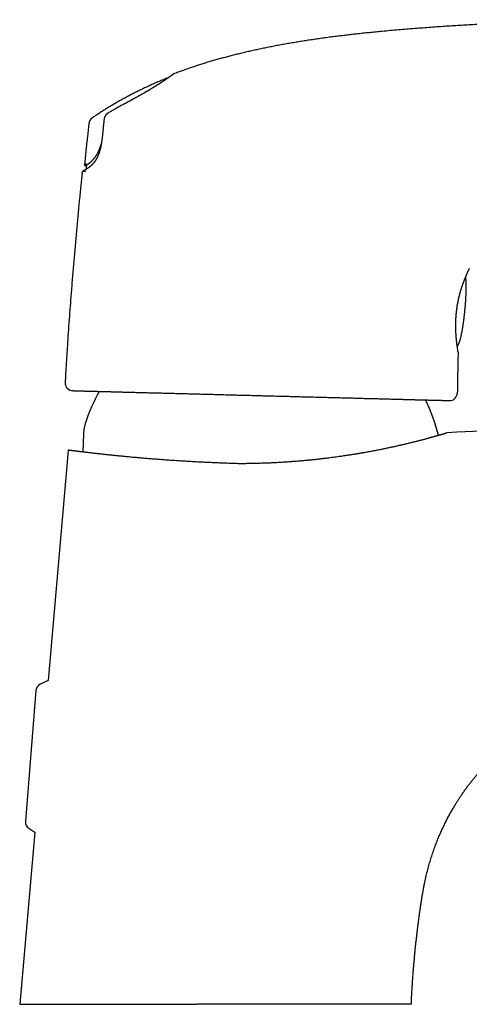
# Model space of a CAD drawing. Header units: millimetres. Extents: x 8 to 551, y 12 to 391.
# Tile 18 of 19: x 406 to 465, y 262 to 391. Entities that reach past the tile are written whole.
import ezdxf

# ---------------------------------------------------------------- set-up
doc = ezdxf.new("R2010")
doc.units = ezdxf.units.MM

msp = doc.modelspace()

# ---------------------------------------------------------------- linework, layer by layer
at = {"color": 7, "linetype": 'Continuous', "lineweight": 30}
for p, q in [((425.5, 382.87), (425.5, 382.87)), ((419.75, 379.41), (419.75, 379.41)), ((415.75, 377.69), (415.75, 377.69)), ((463.51, 347.12), (463.51, 347.12)), ((413.36, 342.11), (413.38, 342.11)), ((463.4, 341.81), (463.4, 341.81)), ((414.63, 336.5), (414.55, 334.15)), ((414.64, 336.5), (414.64, 336.5)), ((412.62, 334.32), (410, 304.29)), ((412.63, 334.39), (412.63, 334.39)), ((410, 304.29), (408.99, 303.81)), ((408.42, 302.99), (407.07, 285.93)), ((408.26, 284.5), (406.3, 262.06)), ((407.5, 285.03), (408.26, 284.5)), ((406.3, 262.06), (429.41, 262.06)), ((457.4, 262.06), (440.1, 262.06))]:
    msp.add_line(p, q, dxfattribs=at)
at = {"color": 7, "linetype": 'Continuous', "lineweight": 30, "flags": 128}
for points in [[(414.77, 370.88), (414.78, 370.89), (414.78, 370.89)], [(464.97, 358.04), (464.96, 358.03), (464.96, 358.02)], [(548.89, 340.93), (540.32, 340.5), (531.1, 340.05), (521.88, 339.59), (512.65, 339.13), (503.43, 338.68), (494.19, 338.22), (486.06, 337.82), (477.93, 337.41), (469.8, 337.01), (467.65, 336.9), (465.51, 336.8), (463.36, 336.69), (462.04, 336.63)]]:
    msp.add_lwpolyline(points, dxfattribs=at)
at = {"color": 7, "linetype": 'Continuous', "lineweight": 30}
for centre, radius, start, end in [((425.61, 382.59), 0.3, 87.2831, 112.0105), ((426.53, 383.17), 0.3, 110.9198, 126.7613), ((416.31, 376.86), 1, 124.4954, 173.7561), ((415.06, 371.65), 0.3, 174.1167, 222.528), ((413.24, 343.11), 1, 177.1404, 268.5), ((437.68, 330.35), 24.02, 150.922, 161.684), ((462.4, 341.83), 1, 268.5, 358.9322), ((437.68, 330.35), 24.02, 14.3461, 26.0776), ((414.62, 334.15), 2, 172.9688, 175), ((409.42, 302.91), 1, 115.4646, 175.494), ((408.06, 285.85), 1, 175.419, 235.4496)]:
    msp.add_arc(centre, radius, start, end, dxfattribs=at)
for points, knots in [([(523.22, 386.54), (523.1, 386.58), (522.82, 386.67), (522.38, 386.81), (521.89, 386.95), (521.41, 387.09), (520.9, 387.23), (520.36, 387.38), (519.79, 387.52), (519.23, 387.66), (518.66, 387.8), (518.09, 387.93), (517.52, 388.05), (516.95, 388.17), (516.38, 388.28), (515.82, 388.39), (515.26, 388.49), (514.67, 388.6), (514.05, 388.7), (513.4, 388.81), (512.76, 388.91), (512.12, 389.01), (511.48, 389.1), (510.86, 389.18), (510.26, 389.26), (509.67, 389.33), (509.08, 389.4), (508.5, 389.47), (507.87, 389.54), (507.19, 389.61), (506.47, 389.69), (505.75, 389.75), (505.03, 389.82), (504.33, 389.88), (503.63, 389.93), (502.95, 389.98), (502.27, 390.03), (501.6, 390.08), (500.92, 390.12), (500.25, 390.16), (499.58, 390.2), (498.91, 390.23), (498.26, 390.27), (497.61, 390.3), (496.97, 390.32), (496.33, 390.35), (495.7, 390.37), (495.07, 390.39), (494.46, 390.41), (493.85, 390.43), (493.25, 390.44), (492.66, 390.46), (492.08, 390.47), (491.5, 390.48), (490.92, 390.49), (490.34, 390.5), (489.77, 390.5), (489.21, 390.51), (488.65, 390.51), (488.1, 390.51), (487.55, 390.51), (487.01, 390.51), (486.48, 390.51), (485.95, 390.51), (485.43, 390.51), (484.92, 390.51), (484.41, 390.5), (483.89, 390.5), (483.36, 390.49), (482.82, 390.48), (482.29, 390.48), (481.77, 390.47), (481.27, 390.46), (480.8, 390.45), (480.34, 390.44), (479.89, 390.43), (479.45, 390.42), (479.02, 390.41), (478.59, 390.4), (478.18, 390.39), (477.77, 390.38), (477.36, 390.37), (476.96, 390.35), (476.56, 390.34), (476.16, 390.33), (475.78, 390.32), (475.39, 390.3), (475.02, 390.29), (474.45, 390.27), (473.69, 390.24), (472.73, 390.2), (471.77, 390.16), (470.81, 390.12), (469.84, 390.08), (468.87, 390.03), (467.89, 389.98), (466.91, 389.93), (465.93, 389.88), (464.94, 389.83), (463.96, 389.77), (462.98, 389.71), (461.99, 389.65), (460.98, 389.58), (459.95, 389.51), (458.9, 389.43), (457.84, 389.35), (456.78, 389.27), (455.72, 389.18), (454.65, 389.09), (453.65, 388.99), (452.74, 388.91), (451.91, 388.82), (451.07, 388.74), (450.29, 388.65), (449.57, 388.57), (448.91, 388.49), (448.25, 388.41), (447.56, 388.33), (446.86, 388.24), (446.12, 388.14), (445.39, 388.04), (444.67, 387.93), (443.96, 387.83), (443.25, 387.72), (442.54, 387.6), (441.83, 387.48), (441.12, 387.36), (440.4, 387.23), (439.69, 387.1), (438.98, 386.96), (438.29, 386.82), (437.6, 386.68), (436.93, 386.53), (436.27, 386.39), (435.62, 386.23), (434.97, 386.08), (434.34, 385.92), (433.71, 385.76), (433.1, 385.6), (432.49, 385.44), (431.88, 385.27), (431.28, 385.09), (430.67, 384.91), (430.06, 384.72), (429.46, 384.53), (428.85, 384.32), (428.25, 384.12), (427.66, 383.91), (427.1, 383.71), (426.7, 383.56), (426.47, 383.47), (426.43, 383.45)], [0, 0, 0, 0, 0.003847, 0.009037, 0.014205, 0.01935, 0.024474, 0.030483, 0.036461, 0.042408, 0.048323, 0.054327, 0.060299, 0.066239, 0.072148, 0.078024, 0.083868, 0.08968, 0.096421, 0.103118, 0.109771, 0.116379, 0.122944, 0.129464, 0.135571, 0.141639, 0.147668, 0.153658, 0.159609, 0.167126, 0.174581, 0.181972, 0.1893, 0.196564, 0.203637, 0.21065, 0.217601, 0.224491, 0.231459, 0.238364, 0.245205, 0.251982, 0.258696, 0.265347, 0.271934, 0.278443, 0.284889, 0.291271, 0.297591, 0.303847, 0.30993, 0.315952, 0.321913, 0.327813, 0.33377, 0.339665, 0.345495, 0.351263, 0.356966, 0.362607, 0.368183, 0.373697, 0.379147, 0.384533, 0.389856, 0.395115, 0.400311, 0.405443, 0.411015, 0.416511, 0.421929, 0.42727, 0.432535, 0.437244, 0.441889, 0.446472, 0.450991, 0.455447, 0.459762, 0.464016, 0.468209, 0.472341, 0.476494, 0.480584, 0.48461, 0.488573, 0.492472, 0.496335, 0.500205, 0.509914, 0.519672, 0.529478, 0.539332, 0.549234, 0.559185, 0.569184, 0.579232, 0.589328, 0.599472, 0.609481, 0.619538, 0.629641, 0.63979, 0.650516, 0.661293, 0.672122, 0.683003, 0.693936, 0.704921, 0.715959, 0.724493, 0.733058, 0.741654, 0.750281, 0.75708, 0.763898, 0.770694, 0.777448, 0.785071, 0.792638, 0.800149, 0.807605, 0.815006, 0.822351, 0.82964, 0.836875, 0.844395, 0.851854, 0.859253, 0.866592, 0.873871, 0.88109, 0.888049, 0.89495, 0.901794, 0.908581, 0.915311, 0.921865, 0.928364, 0.934808, 0.941197, 0.947666, 0.95414, 0.96063, 0.967137, 0.973659, 0.980199, 0.986754, 0.992608, 0.998475, 1, 1, 1, 1]), ([(425.5, 382.87), (425.34, 382.81), (425, 382.67), (424.48, 382.45), (423.94, 382.22), (423.41, 381.98), (422.87, 381.73), (422.35, 381.49), (421.85, 381.24), (421.35, 381), (420.86, 380.74), (420.37, 380.49), (419.89, 380.23), (419.4, 379.96), (418.92, 379.69), (418.45, 379.41), (417.97, 379.13), (417.51, 378.84), (417.05, 378.55), (416.59, 378.25), (416.16, 377.97), (415.88, 377.78), (415.75, 377.69)], [0, 0, 0, 0, 0.046944, 0.09989, 0.15283, 0.205763, 0.258688, 0.311605, 0.36149, 0.411367, 0.461237, 0.511099, 0.560955, 0.610805, 0.660649, 0.710491, 0.76033, 0.810169, 0.859119, 0.908072, 0.957031, 1, 1, 1, 1]), ([(426.35, 383.41), (426.35, 383.41), (426.35, 383.41), (426.35, 383.41), (426.35, 383.41), (426.35, 383.41), (426.34, 383.41), (426.34, 383.4), (426.33, 383.39), (426.32, 383.39), (426.31, 383.38), (426.3, 383.37), (426.28, 383.36), (426.27, 383.35), (426.25, 383.34), (426.23, 383.32), (426.21, 383.31), (426.19, 383.3), (426.17, 383.28), (426.15, 383.26), (426.12, 383.24), (426.1, 383.23), (426.07, 383.21), (426.04, 383.18), (426.01, 383.16), (425.98, 383.14), (425.94, 383.12), (425.91, 383.09), (425.88, 383.07), (425.84, 383.04), (425.8, 383.01), (425.76, 382.99), (425.72, 382.96), (425.68, 382.93), (425.64, 382.9), (425.59, 382.87), (425.55, 382.84), (425.5, 382.81), (425.46, 382.78), (425.41, 382.74), (425.36, 382.71), (425.31, 382.67), (425.26, 382.64), (425.21, 382.6), (425.15, 382.57), (425.1, 382.53), (425.04, 382.49), (424.99, 382.46), (424.93, 382.42), (424.87, 382.38), (424.81, 382.34), (424.75, 382.3), (424.69, 382.26), (424.63, 382.22), (424.57, 382.18), (424.5, 382.14), (424.44, 382.1), (424.37, 382.06), (424.31, 382.02), (424.24, 381.98), (424.17, 381.93), (424.11, 381.89), (424.04, 381.85), (423.97, 381.8), (423.9, 381.76), (423.83, 381.72), (423.76, 381.67), (423.69, 381.63), (423.61, 381.58), (423.54, 381.54), (423.46, 381.5), (423.39, 381.45), (423.31, 381.41), (423.24, 381.36), (423.16, 381.31), (423.09, 381.27), (423.01, 381.22), (422.93, 381.18), (422.85, 381.13), (422.77, 381.09), (422.69, 381.04), (422.61, 380.99), (422.53, 380.95), (422.45, 380.9), (422.37, 380.85), (422.29, 380.81), (422.2, 380.76), (422.12, 380.71), (422.04, 380.66), (421.95, 380.62), (421.87, 380.57), (421.78, 380.52), (421.69, 380.47), (421.61, 380.42), (421.52, 380.37), (421.43, 380.33), (421.34, 380.28), (421.25, 380.23), (421.16, 380.18), (421.07, 380.13), (420.98, 380.08), (420.89, 380.03), (420.8, 379.98), (420.71, 379.93), (420.62, 379.88), (420.52, 379.83), (420.43, 379.78), (420.33, 379.73), (420.24, 379.67), (420.14, 379.62), (420.04, 379.57), (419.95, 379.52), (419.85, 379.47), (419.78, 379.43), (419.75, 379.41), (419.75, 379.41)], [0, 0, 0, 0, 0.0059265, 0.015774, 0.0260869, 0.0371953, 0.0483358, 0.0594581, 0.0705583, 0.0816368, 0.0926953, 0.1037356, 0.1147598, 0.1257701, 0.1367686, 0.1477575, 0.158739, 0.1697154, 0.1806889, 0.1916616, 0.202638, 0.2135263, 0.2243842, 0.2352099, 0.2459941, 0.2567273, 0.2674002, 0.2780036, 0.2885287, 0.298973, 0.3094538, 0.3198738, 0.3302216, 0.3405014, 0.3507175, 0.360874, 0.3709746, 0.3810232, 0.3910233, 0.4009942, 0.4108953, 0.4207079, 0.4304383, 0.4400927, 0.4496768, 0.4591963, 0.4686565, 0.4780624, 0.4874157, 0.4966783, 0.5058519, 0.5149659, 0.5240177, 0.5330048, 0.5419249, 0.5507763, 0.5595571, 0.568266, 0.5769017, 0.5854663, 0.5940121, 0.602492, 0.610897, 0.6192328, 0.6275047, 0.6357179, 0.6438773, 0.651988, 0.6600548, 0.6680822, 0.6760748, 0.6840399, 0.6918851, 0.6997086, 0.707498, 0.7152413, 0.7229269, 0.73055, 0.7381566, 0.7457379, 0.753289, 0.760813, 0.7683133, 0.7757932, 0.7832525, 0.79069, 0.7981095, 0.8055145, 0.8129085, 0.8202948, 0.82768, 0.8350142, 0.8423694, 0.8497437, 0.8571203, 0.8644772, 0.871799, 0.8791068, 0.8864718, 0.8938464, 0.9012341, 0.9086381, 0.9160617, 0.9235084, 0.9309814, 0.9384841, 0.9460199, 0.9535921, 0.9612042, 0.9688596, 0.9765596, 0.9842979, 0.9920837, 0.9998421, 1, 1, 1, 1]), ([(419.75, 379.41), (419.68, 379.38), (419.53, 379.29), (419.29, 379.16), (419.03, 379.02), (418.78, 378.88), (418.53, 378.73), (418.27, 378.59), (418.04, 378.45), (417.9, 378.37), (417.83, 378.33)], [0, 0, 0, 0, 0.102778, 0.236734, 0.370033, 0.502579, 0.634632, 0.766517, 0.898238, 1, 1, 1, 1]), ([(417.83, 378.33), (417.82, 378.32), (417.8, 378.31), (417.77, 378.29), (417.73, 378.26), (417.7, 378.24), (417.66, 378.21), (417.63, 378.18), (417.6, 378.15), (417.57, 378.11), (417.54, 378.08), (417.52, 378.05), (417.49, 378.01), (417.47, 377.97), (417.45, 377.94), (417.43, 377.9), (417.41, 377.86), (417.39, 377.82), (417.37, 377.78), (417.36, 377.74), (417.35, 377.7), (417.34, 377.66), (417.33, 377.62), (417.33, 377.59), (417.32, 377.57), (417.32, 377.56)], [0, 0, 0, 0, 0.0306288, 0.0773832, 0.1239777, 0.170403, 0.2166532, 0.2627262, 0.3086231, 0.3543489, 0.3999122, 0.4454947, 0.4902893, 0.5348763, 0.5793704, 0.6237537, 0.66801, 0.7121257, 0.7560904, 0.7998964, 0.8435398, 0.8870202, 0.9303409, 0.9735088, 1, 1, 1, 1]), ([(415.32, 376.97), (415.26, 376.4), (415.13, 375.22), (414.94, 373.46), (414.82, 372.27), (414.76, 371.68)], [0, 0, 0, 0, 0.32538, 0.6657871, 1, 1, 1, 1]), ([(417.2, 376.43), (417.2, 376.42), (417.18, 376.2), (417.16, 375.98), (417.13, 375.76)], [0, 0, 0, 0, 0.040296, 1, 1, 1, 1]), ([(417.32, 377.56), (417.29, 377.27), (417.25, 376.89), (417.21, 376.52), (417.2, 376.43)], [0, 0, 0, 0, 0.76722, 1, 1, 1, 1]), ([(417.13, 375.76), (417.13, 375.76), (417.13, 375.69), (417.11, 375.56), (417.1, 375.39), (417.08, 375.25), (417.06, 375.12), (417.05, 375.01), (417.04, 374.9), (417.02, 374.79), (417.01, 374.69), (416.99, 374.58), (416.98, 374.48), (416.96, 374.39), (416.95, 374.3), (416.93, 374.21), (416.92, 374.13), (416.9, 374.05), (416.88, 373.97), (416.87, 373.89), (416.85, 373.82), (416.83, 373.74), (416.82, 373.67), (416.8, 373.6), (416.78, 373.54), (416.76, 373.47), (416.74, 373.41), (416.73, 373.34), (416.71, 373.28), (416.69, 373.22), (416.67, 373.16), (416.65, 373.1), (416.63, 373.05), (416.61, 372.99), (416.58, 372.94), (416.56, 372.88), (416.54, 372.82), (416.52, 372.77), (416.49, 372.72), (416.47, 372.67), (416.45, 372.61), (416.42, 372.56), (416.4, 372.52), (416.37, 372.47), (416.35, 372.42), (416.32, 372.38), (416.3, 372.33), (416.27, 372.29), (416.24, 372.24), (416.22, 372.2), (416.19, 372.15), (416.16, 372.11), (416.13, 372.07), (416.1, 372.03), (416.07, 371.99), (416.04, 371.94), (416.01, 371.9), (415.98, 371.86), (415.95, 371.82), (415.92, 371.79), (415.88, 371.75), (415.85, 371.71), (415.81, 371.67), (415.78, 371.63), (415.75, 371.6), (415.71, 371.56), (415.68, 371.53), (415.65, 371.5), (415.61, 371.47), (415.58, 371.44), (415.54, 371.41), (415.51, 371.38), (415.47, 371.35), (415.44, 371.32), (415.4, 371.29), (415.37, 371.26), (415.33, 371.23), (415.29, 371.21), (415.25, 371.18), (415.22, 371.15), (415.18, 371.13), (415.15, 371.11), (415.11, 371.08), (415.08, 371.06), (415.05, 371.04), (415.02, 371.02), (414.99, 371), (414.96, 370.99), (414.93, 370.97), (414.9, 370.95), (414.87, 370.94), (414.84, 370.92), (414.82, 370.91), (414.81, 370.9), (414.8, 370.9), (414.8, 370.9), (414.79, 370.89), (414.78, 370.89), (414.77, 370.88), (414.77, 370.88)], [0, 0, 0, 0, 0.001407, 0.020516, 0.037212, 0.050339, 0.062377, 0.073559, 0.08407, 0.09404, 0.104589, 0.114631, 0.124242, 0.133494, 0.142433, 0.151008, 0.159369, 0.167531, 0.17551, 0.18332, 0.190975, 0.198487, 0.20587, 0.213134, 0.220289, 0.227346, 0.234312, 0.24111, 0.247989, 0.25488, 0.261762, 0.268611, 0.275408, 0.282156, 0.289197, 0.296207, 0.303253, 0.310344, 0.317485, 0.324682, 0.33175, 0.339001, 0.34629, 0.353592, 0.360879, 0.36812, 0.37532, 0.383326, 0.391189, 0.399195, 0.407359, 0.415703, 0.424249, 0.432653, 0.441489, 0.450544, 0.459833, 0.469372, 0.479178, 0.489267, 0.499662, 0.510388, 0.521498, 0.532329, 0.543314, 0.554467, 0.565809, 0.577362, 0.589151, 0.601205, 0.613558, 0.626251, 0.639332, 0.65286, 0.666908, 0.681572, 0.696979, 0.713311, 0.72884, 0.744403, 0.760169, 0.776149, 0.792357, 0.808808, 0.825521, 0.842518, 0.859825, 0.877473, 0.895499, 0.912971, 0.931258, 0.949984, 0.969245, 0.979207, 0.981834, 0.984472, 0.987004, 0.999952, 1, 1, 1, 1]), ([(415, 371.54), (415.01, 371.55), (415.04, 371.57), (415.08, 371.59), (415.12, 371.62), (415.17, 371.65), (415.22, 371.68), (415.27, 371.72), (415.32, 371.75), (415.37, 371.79), (415.42, 371.84), (415.48, 371.88), (415.54, 371.93), (415.61, 371.99), (415.67, 372.04), (415.73, 372.1), (415.78, 372.16), (415.84, 372.22), (415.9, 372.29), (415.96, 372.36), (416.02, 372.43), (416.08, 372.5), (416.14, 372.58), (416.2, 372.66), (416.25, 372.74), (416.3, 372.81), (416.35, 372.9), (416.4, 372.98), (416.45, 373.07), (416.5, 373.15), (416.54, 373.24), (416.58, 373.32), (416.62, 373.41), (416.66, 373.51), (416.7, 373.61), (416.74, 373.71), (416.78, 373.81), (416.82, 373.92), (416.86, 374.03), (416.9, 374.14), (416.93, 374.23), (416.94, 374.29), (416.95, 374.31)], [0, 0, 0, 0, 0.038775, 0.077558, 0.116342, 0.155123, 0.193896, 0.226957, 0.260021, 0.293085, 0.326144, 0.359312, 0.392479, 0.425464, 0.458448, 0.485628, 0.512821, 0.540014, 0.5672, 0.594375, 0.618788, 0.643213, 0.667634, 0.692043, 0.711976, 0.731927, 0.751882, 0.771826, 0.791753, 0.808316, 0.824889, 0.841461, 0.858022, 0.874986, 0.891965, 0.908942, 0.925905, 0.942502, 0.959115, 0.975727, 0.992326, 1, 1, 1, 1]), ([(415, 371.55), (414.99, 371.54), (414.96, 371.52), (414.93, 371.5), (414.9, 371.48), (414.87, 371.47), (414.86, 371.46), (414.84, 371.45), (414.84, 371.45), (414.83, 371.45), (414.83, 371.45)], [0, 0, 0, 0, 0.1258009, 0.2516211, 0.3774429, 0.5032458, 0.6296351, 0.7560418, 0.8824489, 1, 1, 1, 1]), ([(415, 371.55), (414.99, 371.56), (414.96, 371.6), (414.93, 371.65), (414.92, 371.71), (414.92, 371.76), (414.92, 371.78)], [0, 0, 0, 0, 0.25, 0.5, 0.75, 1, 1, 1, 1]), ([(415.02, 371.54), (415.01, 371.5), (415, 371.42), (414.99, 371.31), (414.98, 371.2), (414.98, 371.11), (414.97, 371.04), (414.97, 371), (414.97, 370.99)], [0, 0, 0, 0, 0.238897, 0.437151, 0.624684, 0.801006, 0.965997, 1, 1, 1, 1]), ([(414.44, 370.51), (414.38, 369.97), (414.26, 368.78), (414.08, 366.94), (413.9, 365), (413.72, 363.05), (413.54, 361.1), (413.37, 359.16), (413.2, 357.21), (413.05, 355.34), (412.91, 353.55), (412.78, 351.83), (412.66, 350.11), (412.55, 348.52), (412.46, 347.05), (412.37, 345.7), (412.3, 344.4), (412.26, 343.56), (412.24, 343.16)], [0, 0, 0, 0, 0.059486, 0.130726, 0.201966, 0.273207, 0.344446, 0.415686, 0.486926, 0.558166, 0.620859, 0.683552, 0.746247, 0.808945, 0.858212, 0.907483, 0.956759, 1, 1, 1, 1]), ([(414.44, 370.51), (414.44, 370.53), (414.44, 370.55), (414.45, 370.58), (414.46, 370.6), (414.47, 370.63), (414.49, 370.65), (414.5, 370.67), (414.52, 370.69), (414.53, 370.7), (414.55, 370.71), (414.55, 370.72)], [0, 0, 0, 0, 0.191809, 0.289957, 0.38875, 0.48967, 0.591291, 0.695121, 0.799716, 0.900636, 1, 1, 1, 1]), ([(414.77, 370.88), (414.76, 370.88), (414.76, 370.88), (414.75, 370.87), (414.75, 370.87), (414.74, 370.87), (414.73, 370.86), (414.71, 370.85), (414.67, 370.83), (414.64, 370.81), (414.61, 370.79), (414.59, 370.77), (414.57, 370.75), (414.55, 370.73), (414.54, 370.72), (414.53, 370.71), (414.53, 370.71), (414.52, 370.7), (414.51, 370.69), (414.51, 370.68), (414.5, 370.66), (414.49, 370.66), (414.49, 370.65), (414.48, 370.64), (414.48, 370.64), (414.48, 370.64), (414.48, 370.64), (414.48, 370.64)], [0, 0, 0, 0, 0.041608, 0.058041, 0.06707, 0.075427, 0.083721, 0.175637, 0.268626, 0.363667, 0.444016, 0.515452, 0.578803, 0.635448, 0.665845, 0.688394, 0.703683, 0.718873, 0.764202, 0.809787, 0.855361, 0.900086, 0.936667, 0.967329, 0.984205, 0.998442, 1, 1, 1, 1]), ([(414.48, 370.64), (414.48, 370.64), (414.48, 370.64), (414.48, 370.64), (414.48, 370.65), (414.49, 370.65), (414.49, 370.65), (414.49, 370.65), (414.49, 370.66), (414.5, 370.66), (414.5, 370.67), (414.5, 370.67), (414.51, 370.68), (414.52, 370.69), (414.53, 370.7), (414.54, 370.71), (414.55, 370.72), (414.57, 370.73), (414.58, 370.74), (414.6, 370.75), (414.62, 370.76), (414.64, 370.77), (414.66, 370.77), (414.68, 370.78), (414.7, 370.78), (414.72, 370.78), (414.75, 370.78), (414.77, 370.78), (414.79, 370.78), (414.81, 370.77), (414.83, 370.76), (414.86, 370.76), (414.88, 370.75), (414.9, 370.73), (414.92, 370.72), (414.93, 370.71), (414.94, 370.7), (414.95, 370.69)], [0, 0, 0, 0, 0.0244413, 0.0771886, 0.1154954, 0.1451488, 0.1685659, 0.1875811, 0.2036153, 0.2178467, 0.2313434, 0.2448325, 0.2592638, 0.2758076, 0.2955968, 0.3192941, 0.3462554, 0.3750979, 0.4050714, 0.4358316, 0.4671363, 0.4988162, 0.530759, 0.5628909, 0.5951621, 0.6275387, 0.6599963, 0.6925172, 0.7250881, 0.7576988, 0.7938853, 0.8296744, 0.8649849, 0.8998497, 0.934295, 0.9683398, 1, 1, 1, 1]), ([(414.78, 370.89), (414.78, 370.89), (414.78, 370.89), (414.78, 370.89), (414.78, 370.89), (414.77, 370.88), (414.77, 370.88)], [0, 0, 0, 0, 0.004975, 0.199275, 0.387857, 1, 1, 1, 1]), ([(463.34, 352.74), (463.34, 352.74), (463.34, 352.77), (463.35, 352.84), (463.36, 352.93), (463.38, 353.02), (463.39, 353.12), (463.4, 353.21), (463.42, 353.3), (463.44, 353.39), (463.45, 353.49), (463.47, 353.58), (463.49, 353.67), (463.5, 353.76), (463.52, 353.85), (463.54, 353.94), (463.56, 354.03), (463.58, 354.12), (463.6, 354.21), (463.62, 354.3), (463.64, 354.39), (463.67, 354.48), (463.69, 354.57), (463.71, 354.66), (463.73, 354.74), (463.76, 354.83), (463.78, 354.92), (463.81, 355), (463.83, 355.08), (463.86, 355.17), (463.88, 355.25), (463.91, 355.34), (463.93, 355.42), (463.96, 355.5), (463.98, 355.58), (464.01, 355.66), (464.04, 355.74), (464.06, 355.81), (464.09, 355.89), (464.12, 355.97), (464.14, 356.04), (464.17, 356.11), (464.2, 356.19), (464.22, 356.26), (464.25, 356.33), (464.28, 356.4), (464.3, 356.47), (464.33, 356.53), (464.35, 356.6), (464.38, 356.66), (464.4, 356.72), (464.43, 356.79), (464.45, 356.85), (464.48, 356.91), (464.5, 356.96), (464.53, 357.02), (464.55, 357.07), (464.57, 357.13), (464.58, 357.16), (464.59, 357.17)], [0, 0, 0, 0, 0.000515, 0.017889, 0.035227, 0.05251, 0.069724, 0.08686, 0.104107, 0.121456, 0.138799, 0.156146, 0.173502, 0.190877, 0.20828, 0.22572, 0.243206, 0.260747, 0.278348, 0.295958, 0.313557, 0.331175, 0.348816, 0.366487, 0.384191, 0.401934, 0.419721, 0.437556, 0.455444, 0.473389, 0.491402, 0.509441, 0.527504, 0.545601, 0.563739, 0.581931, 0.600109, 0.618361, 0.636663, 0.654961, 0.673189, 0.691379, 0.709721, 0.728042, 0.746349, 0.76465, 0.782955, 0.801267, 0.819596, 0.837949, 0.856336, 0.874764, 0.893063, 0.911313, 0.929619, 0.947963, 0.966325, 0.984685, 1, 1, 1, 1]), ([(464.6, 357.2), (464.6, 357.21), (464.62, 357.23), (464.63, 357.27), (464.65, 357.32), (464.67, 357.37), (464.69, 357.41), (464.71, 357.45), (464.73, 357.49), (464.75, 357.53), (464.76, 357.57), (464.78, 357.61), (464.79, 357.65), (464.81, 357.68), (464.82, 357.71), (464.84, 357.74), (464.85, 357.77), (464.86, 357.8), (464.87, 357.83), (464.88, 357.85), (464.89, 357.87), (464.9, 357.89), (464.91, 357.91), (464.92, 357.93), (464.93, 357.95), (464.93, 357.96), (464.94, 357.98), (464.94, 357.99), (464.95, 358), (464.95, 358.01), (464.96, 358.01), (464.96, 358.02), (464.96, 358.02), (464.96, 358.02)], [0, 0, 0, 0, 0.016637, 0.052661, 0.084371, 0.117679, 0.151352, 0.184932, 0.218438, 0.251888, 0.285301, 0.318698, 0.352096, 0.385512, 0.418967, 0.452482, 0.486101, 0.518667, 0.551835, 0.585036, 0.618186, 0.651216, 0.68406, 0.716863, 0.749613, 0.782318, 0.814983, 0.8476, 0.880214, 0.913064, 0.945906, 0.978741, 1, 1, 1, 1]), ([(464.4, 352.67), (464.41, 352.75), (464.43, 352.92), (464.45, 353.18), (464.47, 353.42), (464.49, 353.66), (464.5, 353.9), (464.52, 354.12), (464.53, 354.33), (464.54, 354.53), (464.55, 354.72), (464.56, 354.91), (464.56, 355.1), (464.57, 355.27), (464.57, 355.45), (464.57, 355.61), (464.57, 355.77), (464.57, 355.92), (464.57, 356.07), (464.56, 356.21), (464.55, 356.34), (464.55, 356.47), (464.54, 356.59), (464.52, 356.7), (464.51, 356.81), (464.5, 356.89), (464.49, 356.93), (464.49, 356.94)], [0, 0, 0, 0, 0.060844, 0.120099, 0.177766, 0.233845, 0.288337, 0.341242, 0.389672, 0.436695, 0.482311, 0.526522, 0.56933, 0.610736, 0.650744, 0.689357, 0.726576, 0.762407, 0.796251, 0.828764, 0.859951, 0.88982, 0.917378, 0.943725, 0.968869, 0.992821, 1, 1, 1, 1]), ([(463.37, 348.09), (463.37, 348.1), (463.36, 348.13), (463.36, 348.18), (463.35, 348.24), (463.34, 348.3), (463.34, 348.36), (463.33, 348.43), (463.32, 348.49), (463.31, 348.56), (463.31, 348.62), (463.3, 348.69), (463.29, 348.76), (463.29, 348.83), (463.28, 348.91), (463.27, 348.98), (463.27, 349.06), (463.26, 349.13), (463.26, 349.21), (463.25, 349.29), (463.24, 349.37), (463.24, 349.45), (463.23, 349.53), (463.23, 349.62), (463.23, 349.7), (463.22, 349.79), (463.22, 349.87), (463.21, 349.96), (463.21, 350.04), (463.21, 350.13), (463.21, 350.22), (463.2, 350.31), (463.2, 350.4), (463.2, 350.49), (463.2, 350.58), (463.2, 350.67), (463.2, 350.76), (463.2, 350.86), (463.2, 350.95), (463.21, 351.04), (463.21, 351.14), (463.21, 351.23), (463.22, 351.32), (463.22, 351.42), (463.22, 351.51), (463.23, 351.6), (463.24, 351.7), (463.24, 351.79), (463.25, 351.89), (463.26, 351.98), (463.26, 352.07), (463.27, 352.17), (463.28, 352.26), (463.29, 352.36), (463.3, 352.45), (463.31, 352.54), (463.32, 352.64), (463.33, 352.7), (463.34, 352.74), (463.34, 352.74)], [0, 0, 0, 0, 0.011342, 0.029376, 0.047454, 0.065572, 0.083724, 0.101904, 0.120107, 0.138326, 0.156553, 0.174787, 0.193044, 0.211392, 0.229746, 0.248106, 0.26647, 0.284839, 0.303211, 0.321586, 0.339963, 0.358342, 0.37671, 0.395048, 0.41338, 0.431661, 0.449897, 0.468097, 0.486269, 0.504421, 0.522561, 0.540698, 0.558839, 0.576988, 0.595089, 0.613118, 0.631099, 0.649043, 0.666958, 0.684858, 0.702589, 0.72035, 0.738087, 0.755745, 0.773283, 0.790768, 0.808299, 0.825758, 0.843154, 0.860496, 0.877794, 0.895057, 0.912294, 0.929515, 0.946729, 0.963945, 0.981168, 0.99812, 1, 1, 1, 1]), ([(463.39, 347.9), (463.4, 347.91), (463.42, 347.93), (463.45, 347.98), (463.49, 348.04), (463.52, 348.1), (463.56, 348.17), (463.59, 348.25), (463.63, 348.33), (463.66, 348.42), (463.7, 348.53), (463.74, 348.65), (463.78, 348.77), (463.82, 348.9), (463.85, 349.04), (463.89, 349.18), (463.92, 349.33), (463.95, 349.48), (463.99, 349.64), (464.02, 349.81), (464.05, 349.98), (464.08, 350.15), (464.11, 350.33), (464.14, 350.51), (464.17, 350.7), (464.19, 350.9), (464.22, 351.1), (464.25, 351.31), (464.28, 351.52), (464.3, 351.74), (464.33, 351.97), (464.35, 352.19), (464.38, 352.43), (464.39, 352.59), (464.4, 352.67)], [0, 0, 0, 0, 0.00418, 0.018558, 0.032888, 0.048134, 0.064325, 0.081485, 0.099636, 0.118792, 0.142682, 0.168008, 0.194789, 0.223037, 0.251251, 0.280808, 0.311715, 0.343979, 0.377604, 0.412594, 0.446839, 0.482304, 0.518991, 0.556902, 0.596039, 0.636404, 0.677997, 0.72082, 0.764874, 0.81016, 0.855836, 0.902701, 0.950756, 1, 1, 1, 1]), ([(463.51, 347.12), (463.51, 347.12), (463.51, 347.12), (463.51, 347.13), (463.51, 347.14), (463.51, 347.14), (463.51, 347.15), (463.51, 347.15), (463.51, 347.15), (463.51, 347.15), (463.51, 347.16), (463.51, 347.16), (463.51, 347.16), (463.51, 347.16), (463.5, 347.16), (463.5, 347.16), (463.5, 347.17), (463.5, 347.17), (463.5, 347.18), (463.5, 347.19), (463.5, 347.21), (463.49, 347.22), (463.49, 347.24), (463.49, 347.25), (463.49, 347.27), (463.48, 347.29), (463.48, 347.31), (463.48, 347.34), (463.47, 347.37), (463.47, 347.39), (463.46, 347.42), (463.46, 347.45), (463.45, 347.49), (463.45, 347.52), (463.44, 347.56), (463.44, 347.59), (463.43, 347.63), (463.42, 347.68), (463.42, 347.72), (463.41, 347.76), (463.41, 347.81), (463.4, 347.86), (463.39, 347.91), (463.39, 347.96), (463.38, 348.01), (463.37, 348.05), (463.37, 348.08), (463.37, 348.09)], [0, 0, 0, 0, 0.001079, 0.004145, 0.006513, 0.008155, 0.00939, 0.010512, 0.011758, 0.013308, 0.015479, 0.01875, 0.024003, 0.033143, 0.05194, 0.080375, 0.110682, 0.140536, 0.170327, 0.200087, 0.229788, 0.259384, 0.288839, 0.318616, 0.34854, 0.378438, 0.40834, 0.438265, 0.468237, 0.498281, 0.528432, 0.558604, 0.588874, 0.619215, 0.649602, 0.680007, 0.710393, 0.740723, 0.771266, 0.80183, 0.832434, 0.863094, 0.893827, 0.924653, 0.95522, 0.987647, 1, 1, 1, 1]), ([(463.51, 347.12), (463.5, 346.9), (463.49, 346.45), (463.47, 345.79), (463.46, 345.13), (463.44, 344.24), (463.42, 343.14), (463.41, 342.25), (463.4, 341.81)], [0, 0, 0, 0, 0.124988, 0.249982, 0.374978, 0.499977, 0.749989, 1, 1, 1, 1]), ([(413.38, 342.11), (413.37, 342.11), (413.34, 342.11), (413.31, 342.11), (413.28, 342.11), (413.26, 342.11), (413.24, 342.11), (413.23, 342.11), (413.22, 342.11), (413.21, 342.11), (413.21, 342.11), (413.21, 342.11)], [0, 0, 0, 0, 0.113885, 0.227781, 0.341676, 0.455561, 0.569775, 0.683998, 0.798222, 0.912436, 1, 1, 1, 1]), ([(413.38, 342.11), (413.4, 342.11), (413.43, 342.11), (413.48, 342.11), (413.54, 342.11), (413.61, 342.1), (413.68, 342.1), (413.76, 342.1), (413.85, 342.1), (413.93, 342.1), (414.02, 342.09), (414.11, 342.09), (414.2, 342.09), (414.3, 342.09), (414.4, 342.08), (414.51, 342.08), (414.62, 342.08), (414.75, 342.07), (414.88, 342.07), (415.03, 342.07), (415.19, 342.06), (415.36, 342.06), (415.53, 342.05), (415.69, 342.05), (415.84, 342.05), (415.99, 342.04), (416.14, 342.04), (416.31, 342.03), (416.48, 342.03), (416.66, 342.02), (416.84, 342.02), (417.04, 342.01), (417.25, 342.01), (417.47, 342), (417.7, 342), (417.92, 341.99), (418.14, 341.99), (418.36, 341.98), (418.57, 341.97), (418.8, 341.97), (419.02, 341.96), (419.26, 341.96), (419.5, 341.95), (419.75, 341.94), (420, 341.94), (420.25, 341.93), (420.51, 341.92), (420.78, 341.92), (421.06, 341.91), (421.34, 341.9), (421.63, 341.89), (421.94, 341.89), (422.27, 341.88), (422.6, 341.87), (422.94, 341.86), (423.28, 341.85), (423.62, 341.84), (423.96, 341.83), (424.29, 341.82), (424.63, 341.82), (424.97, 341.81), (425.33, 341.8), (425.7, 341.79), (426.08, 341.78), (426.47, 341.77), (426.86, 341.76), (427.25, 341.75), (427.63, 341.74), (428.01, 341.73), (428.39, 341.72), (428.77, 341.71), (429.16, 341.7), (429.55, 341.69), (429.94, 341.68), (430.33, 341.67), (430.73, 341.66), (431.13, 341.65), (431.53, 341.64), (431.93, 341.62), (432.33, 341.61), (432.74, 341.6), (433.15, 341.59), (433.55, 341.58), (433.96, 341.57), (434.37, 341.56), (434.78, 341.55), (435.19, 341.54), (435.6, 341.53), (436.02, 341.52), (436.43, 341.51), (436.84, 341.5), (437.26, 341.49), (437.67, 341.47), (438.09, 341.46), (438.51, 341.45), (438.92, 341.44), (439.34, 341.43), (439.75, 341.42), (440.16, 341.41), (440.58, 341.4), (440.99, 341.39), (441.4, 341.38), (441.81, 341.37), (442.22, 341.36), (442.63, 341.34), (443.04, 341.33), (443.45, 341.32), (443.86, 341.31), (444.28, 341.3), (444.7, 341.29), (445.11, 341.28), (445.52, 341.27), (445.93, 341.26), (446.33, 341.25), (446.72, 341.24), (447.12, 341.23), (447.51, 341.22), (447.9, 341.21), (448.29, 341.2), (448.67, 341.19), (449.06, 341.18), (449.43, 341.17), (449.79, 341.16), (450.13, 341.15), (450.44, 341.14), (450.76, 341.13), (451.09, 341.12), (451.43, 341.11), (451.79, 341.1), (452.14, 341.1), (452.49, 341.09), (452.83, 341.08), (453.17, 341.07), (453.5, 341.06), (453.82, 341.05), (454.14, 341.04), (454.46, 341.03), (454.77, 341.03), (455.08, 341.02), (455.38, 341.01), (455.68, 341), (455.97, 341), (456.24, 340.99), (456.49, 340.98), (456.73, 340.98), (456.96, 340.97), (457.2, 340.96), (457.44, 340.96), (457.68, 340.95), (457.92, 340.94), (458.16, 340.94), (458.39, 340.93), (458.61, 340.93), (458.83, 340.92), (459.04, 340.91), (459.24, 340.91), (459.44, 340.9), (459.64, 340.9), (459.82, 340.89), (460.01, 340.89), (460.18, 340.88), (460.35, 340.88), (460.51, 340.88), (460.67, 340.87), (460.81, 340.87), (460.96, 340.86), (461.05, 340.86), (461.13, 340.86), (461.21, 340.86), (461.32, 340.86), (461.43, 340.85), (461.53, 340.85), (461.62, 340.85), (461.71, 340.84), (461.8, 340.84), (461.85, 340.84), (461.88, 340.84)], [0, 0, 0, 0, 0.005597, 0.011195, 0.016793, 0.02239, 0.02801, 0.03363, 0.039251, 0.04487, 0.049759, 0.054648, 0.059537, 0.064426, 0.069329, 0.074233, 0.079137, 0.084041, 0.089923, 0.095806, 0.10169, 0.107573, 0.113457, 0.119338, 0.123898, 0.128459, 0.133019, 0.138139, 0.143259, 0.14838, 0.153501, 0.158621, 0.164382, 0.170144, 0.175907, 0.181668, 0.186749, 0.191831, 0.196913, 0.201995, 0.207076, 0.212343, 0.217611, 0.222879, 0.228148, 0.233416, 0.238683, 0.244148, 0.249615, 0.255081, 0.260547, 0.266668, 0.272792, 0.278916, 0.28504, 0.291163, 0.297285, 0.303097, 0.308911, 0.314725, 0.320538, 0.326351, 0.332666, 0.338982, 0.345298, 0.351614, 0.357929, 0.363882, 0.369837, 0.375791, 0.381744, 0.387725, 0.393706, 0.399688, 0.405668, 0.411635, 0.417603, 0.423571, 0.429538, 0.435533, 0.441528, 0.447523, 0.453517, 0.459473, 0.46543, 0.471387, 0.477343, 0.483312, 0.489283, 0.495253, 0.501223, 0.507219, 0.513217, 0.519214, 0.525211, 0.531194, 0.537179, 0.543163, 0.549146, 0.555157, 0.561168, 0.56718, 0.57319, 0.579162, 0.585135, 0.591108, 0.59708, 0.603331, 0.609584, 0.615836, 0.622088, 0.628339, 0.634466, 0.640593, 0.646721, 0.652849, 0.658975, 0.665136, 0.671299, 0.677464, 0.683628, 0.689791, 0.695952, 0.701234, 0.706517, 0.711799, 0.717081, 0.723326, 0.729572, 0.735819, 0.742065, 0.74831, 0.754431, 0.760553, 0.766676, 0.772798, 0.778919, 0.785076, 0.791234, 0.797394, 0.803554, 0.809712, 0.815869, 0.821148, 0.826427, 0.831706, 0.836985, 0.842935, 0.848886, 0.854838, 0.860788, 0.866766, 0.872744, 0.878723, 0.884701, 0.890666, 0.896632, 0.902599, 0.908564, 0.914557, 0.920551, 0.926544, 0.932537, 0.938492, 0.944448, 0.950404, 0.956359, 0.956386, 0.961827, 0.967269, 0.97271, 0.978152, 0.983613, 0.989076, 0.994538, 1, 1, 1, 1]), ([(461.92, 340.84), (461.94, 340.84), (461.97, 340.84), (462.02, 340.84), (462.06, 340.84), (462.1, 340.83), (462.14, 340.83), (462.17, 340.83), (462.19, 340.83), (462.2, 340.83)], [0, 0, 0, 0, 0.142712, 0.285424, 0.428258, 0.571093, 0.714049, 0.857005, 1, 1, 1, 1]), ([(462.26, 340.83), (462.27, 340.83), (462.28, 340.83), (462.3, 340.83), (462.32, 340.83), (462.33, 340.83), (462.34, 340.83), (462.35, 340.83), (462.36, 340.83), (462.37, 340.83), (462.37, 340.83), (462.37, 340.83), (462.37, 340.83), (462.37, 340.83)], [0, 0, 0, 0, 0.097288, 0.208492, 0.302499, 0.396513, 0.49055, 0.584594, 0.678722, 0.772857, 0.867016, 0.961183, 1, 1, 1, 1]), ([(414.89, 337.9), (414.87, 337.84), (414.83, 337.73), (414.78, 337.56), (414.74, 337.38), (414.71, 337.21), (414.68, 337.03), (414.66, 336.86), (414.64, 336.68), (414.64, 336.56), (414.63, 336.5)], [0, 0, 0, 0, 0.1255573, 0.2506375, 0.3753987, 0.5, 0.6246013, 0.7493624, 0.8744427, 1, 1, 1, 1]), ([(451.3, 334.07), (451.39, 334.09), (451.58, 334.12), (451.86, 334.17), (452.14, 334.23), (452.42, 334.28), (452.69, 334.33), (452.96, 334.38), (453.23, 334.43), (453.49, 334.49), (453.75, 334.54), (454.01, 334.59), (454.26, 334.64), (454.51, 334.7), (454.76, 334.75), (455, 334.8), (455.24, 334.85), (455.48, 334.91), (455.71, 334.96), (455.94, 335.01), (456.16, 335.06), (456.38, 335.11), (456.6, 335.16), (456.81, 335.22), (457.02, 335.27), (457.23, 335.32), (457.44, 335.37), (457.65, 335.42), (457.86, 335.47), (458.06, 335.52), (458.25, 335.57), (458.44, 335.62), (458.63, 335.67), (458.81, 335.71), (458.98, 335.76), (459.15, 335.81), (459.31, 335.85), (459.47, 335.89), (459.61, 335.93), (459.76, 335.97), (459.91, 336.01), (460.06, 336.05), (460.22, 336.1), (460.37, 336.14), (460.52, 336.18), (460.65, 336.22), (460.79, 336.26), (460.91, 336.29), (461.03, 336.33), (461.14, 336.36), (461.24, 336.39), (461.34, 336.42), (461.43, 336.44), (461.51, 336.46), (461.57, 336.48), (461.64, 336.5), (461.7, 336.52), (461.76, 336.54), (461.82, 336.56), (461.87, 336.57), (461.92, 336.59), (461.96, 336.6), (461.99, 336.61), (462.01, 336.61), (462.03, 336.62), (462.04, 336.62), (462.04, 336.62)], [0, 0, 0, 0, 0.0139883, 0.027978, 0.0419677, 0.055956, 0.0700559, 0.0841579, 0.0982607, 0.1123628, 0.1264627, 0.1406337, 0.1548068, 0.1689806, 0.1831537, 0.1973248, 0.2116866, 0.2260505, 0.2404151, 0.2547791, 0.269141, 0.2835713, 0.2980036, 0.3124367, 0.326869, 0.3412994, 0.3567537, 0.3722103, 0.3876678, 0.4031246, 0.4185789, 0.4341114, 0.4496462, 0.4651818, 0.4807167, 0.4962493, 0.5110272, 0.525807, 0.5405874, 0.5553672, 0.5701451, 0.5881459, 0.6061488, 0.6241517, 0.6421525, 0.6602199, 0.6782893, 0.6963588, 0.7144262, 0.7321588, 0.7498933, 0.7676277, 0.7853604, 0.8008074, 0.8162562, 0.8317056, 0.8471544, 0.8626015, 0.8819826, 0.901366, 0.9207494, 0.9401306, 0.9550975, 0.9700653, 0.9850332, 1, 1, 1, 1]), ([(412.63, 334.39), (412.63, 334.39), (412.63, 334.39), (412.64, 334.39), (412.65, 334.39), (412.67, 334.38), (412.7, 334.38), (412.73, 334.38), (412.77, 334.37), (412.81, 334.37), (412.86, 334.36), (412.91, 334.35), (412.97, 334.35), (413.04, 334.34), (413.11, 334.33), (413.19, 334.32), (413.28, 334.31), (413.37, 334.3), (413.47, 334.28), (413.58, 334.27), (413.69, 334.26), (413.81, 334.24), (413.93, 334.23), (414.06, 334.21), (414.19, 334.19), (414.33, 334.18), (414.48, 334.16), (414.64, 334.14), (414.81, 334.12), (414.99, 334.1), (415.17, 334.07), (415.36, 334.05), (415.55, 334.03), (415.75, 334.01), (415.96, 333.98), (416.17, 333.96), (416.38, 333.94), (416.6, 333.91), (416.83, 333.89), (417.06, 333.86), (417.3, 333.83), (417.55, 333.81), (417.8, 333.78), (418.06, 333.75), (418.32, 333.73), (418.58, 333.7), (418.85, 333.67), (419.1, 333.65), (419.36, 333.62), (419.61, 333.6), (419.87, 333.57), (420.14, 333.55), (420.41, 333.52), (420.71, 333.49), (421.01, 333.46), (421.32, 333.44), (421.64, 333.41), (421.96, 333.38), (422.28, 333.35), (422.61, 333.32), (422.94, 333.3), (423.28, 333.27), (423.62, 333.24), (423.96, 333.22), (424.31, 333.19), (424.66, 333.16), (425.02, 333.14), (425.38, 333.11), (425.76, 333.08), (426.15, 333.06), (426.54, 333.03), (426.94, 333), (427.33, 332.98), (427.7, 332.96), (428.06, 332.93), (428.42, 332.91), (428.79, 332.89), (429.16, 332.87), (429.53, 332.85), (429.9, 332.83), (430.28, 332.81), (430.65, 332.79), (431.03, 332.78), (431.41, 332.76), (431.79, 332.74), (432.18, 332.73), (432.56, 332.71), (432.95, 332.7), (433.35, 332.68), (433.76, 332.67), (434.18, 332.65), (434.59, 332.64), (434.86, 332.63), (435, 332.63)], [0, 0, 0, 0, 0.010227, 0.020456, 0.030685, 0.040913, 0.05114, 0.061424, 0.07171, 0.081996, 0.092281, 0.102565, 0.113428, 0.124293, 0.135158, 0.146023, 0.156886, 0.167748, 0.178613, 0.189479, 0.200344, 0.211206, 0.222069, 0.232934, 0.2438, 0.254665, 0.265528, 0.277106, 0.288687, 0.300268, 0.311849, 0.323427, 0.334759, 0.346094, 0.357429, 0.368763, 0.380095, 0.391427, 0.402762, 0.414097, 0.425432, 0.436764, 0.448096, 0.459431, 0.470766, 0.4821, 0.493432, 0.50357, 0.51371, 0.523851, 0.533992, 0.544133, 0.55427, 0.565506, 0.576744, 0.587982, 0.59922, 0.610455, 0.621691, 0.632928, 0.644167, 0.655404, 0.66664, 0.677875, 0.689112, 0.70035, 0.711588, 0.722823, 0.734847, 0.746874, 0.758902, 0.770929, 0.782953, 0.793616, 0.804282, 0.814947, 0.825613, 0.836276, 0.847, 0.857726, 0.868453, 0.879179, 0.889903, 0.900597, 0.911292, 0.921988, 0.932684, 0.943378, 0.954701, 0.966026, 0.977352, 0.988677, 1, 1, 1, 1]), ([(436.84, 332.65), (437.06, 332.66), (437.51, 332.67), (438.17, 332.69), (438.84, 332.71), (439.51, 332.74), (440.17, 332.78), (440.8, 332.82), (441.4, 332.86), (441.96, 332.9), (442.53, 332.94), (443.09, 332.99), (443.62, 333.04), (444.12, 333.09), (444.59, 333.13), (445.06, 333.18), (445.53, 333.24), (446, 333.29), (446.44, 333.34), (446.85, 333.4), (447.23, 333.45), (447.61, 333.5), (447.97, 333.55), (448.3, 333.59), (448.6, 333.64), (448.91, 333.68), (449.21, 333.73), (449.49, 333.77), (449.75, 333.81), (450, 333.85), (450.21, 333.89), (450.38, 333.92), (450.53, 333.94), (450.67, 333.96), (450.81, 333.99), (450.93, 334.01), (451.02, 334.02), (451.09, 334.04), (451.16, 334.05), (451.23, 334.06), (451.28, 334.07), (451.3, 334.07)], [0, 0, 0, 0, 0.045303, 0.090611, 0.135922, 0.181231, 0.226538, 0.271841, 0.310233, 0.348627, 0.387022, 0.425416, 0.463807, 0.495891, 0.527979, 0.560068, 0.592156, 0.624242, 0.656325, 0.682712, 0.709101, 0.73549, 0.761877, 0.783063, 0.804254, 0.825444, 0.846632, 0.867815, 0.885121, 0.902428, 0.919732, 0.930211, 0.940699, 0.951184, 0.961663, 0.972134, 0.977706, 0.983287, 0.988865, 0.994436, 1, 1, 1, 1]), ([(435, 332.63), (435.08, 332.63), (435.23, 332.63), (435.46, 332.63), (435.69, 332.63), (435.92, 332.64), (436.15, 332.64), (436.38, 332.64), (436.61, 332.65), (436.76, 332.65), (436.84, 332.65)], [0, 0, 0, 0, 0.124883, 0.249767, 0.374697, 0.499627, 0.624697, 0.749767, 0.874883, 1, 1, 1, 1]), ([(457.4, 262.06), (457.41, 262.25), (457.42, 262.64), (457.45, 263.22), (457.48, 263.79), (457.52, 264.35), (457.55, 264.91), (457.59, 265.47), (457.63, 266.02), (457.67, 266.57), (457.72, 267.13), (457.77, 267.69), (457.82, 268.24), (457.87, 268.78), (457.92, 269.32), (457.98, 269.86), (458.04, 270.38), (458.1, 270.9), (458.16, 271.42), (458.22, 271.93), (458.28, 272.43), (458.35, 272.92), (458.41, 273.39), (458.47, 273.85), (458.54, 274.3), (458.6, 274.75), (458.67, 275.2), (458.74, 275.65), (458.81, 276.11), (458.89, 276.56), (458.97, 277), (459.05, 277.43), (459.13, 277.86), (459.22, 278.26), (459.31, 278.66), (459.4, 279.04), (459.49, 279.42), (459.59, 279.8), (459.69, 280.16), (459.79, 280.53), (459.9, 280.88), (460, 281.23), (460.12, 281.57), (460.23, 281.9), (460.34, 282.23), (460.46, 282.55), (460.57, 282.86), (460.69, 283.17), (460.82, 283.48), (460.94, 283.79), (461.07, 284.08), (461.19, 284.38), (461.32, 284.66), (461.45, 284.94), (461.58, 285.22), (461.71, 285.49), (461.84, 285.76), (461.98, 286.03), (462.11, 286.29), (462.25, 286.54), (462.38, 286.79), (462.51, 287.03), (462.64, 287.26), (462.78, 287.49), (462.91, 287.71), (463.04, 287.94), (463.2, 288.2), (463.39, 288.51), (463.62, 288.86), (463.85, 289.22), (464.11, 289.59), (464.38, 289.98), (464.65, 290.36), (464.94, 290.74), (465.23, 291.11), (465.52, 291.48), (465.81, 291.83), (466.09, 292.18), (466.39, 292.52), (466.69, 292.85), (466.99, 293.18), (467.28, 293.48), (467.56, 293.78), (467.85, 294.07), (468.15, 294.36), (468.44, 294.65), (468.74, 294.92), (469.05, 295.2), (469.35, 295.47), (469.68, 295.75), (470.03, 296.05), (470.41, 296.36), (470.79, 296.67), (471.18, 296.97), (471.57, 297.27), (471.96, 297.56), (472.36, 297.85), (472.76, 298.14), (473.17, 298.42), (473.58, 298.69), (473.99, 298.97), (474.4, 299.23), (474.8, 299.48), (475.19, 299.72), (475.59, 299.96), (475.99, 300.19), (476.42, 300.44), (476.87, 300.68), (477.34, 300.94), (477.82, 301.19), (478.3, 301.43), (478.78, 301.66), (479.26, 301.9), (479.74, 302.11), (480.2, 302.32), (480.65, 302.51), (481.11, 302.7), (481.56, 302.88), (482.02, 303.06), (482.73, 303.34), (483.71, 303.71), (484.94, 304.18), (486.17, 304.64), (487.64, 305.19), (489.36, 305.83), (491.33, 306.55), (493.3, 307.27), (495.19, 307.95), (497, 308.6), (498.38, 309.08), (499.42, 309.45), (500.1, 309.69), (500.77, 309.92), (501.44, 310.15), (502.11, 310.39), (502.79, 310.62), (503.45, 310.85), (504.11, 311.07), (504.76, 311.3), (505.4, 311.51), (506.04, 311.73), (506.66, 311.94), (507.29, 312.15), (507.92, 312.36), (508.54, 312.57), (509.16, 312.78), (509.78, 312.98), (510.39, 313.18), (510.99, 313.38), (511.46, 313.54), (511.8, 313.65), (512, 313.72), (512.21, 313.78), (512.42, 313.85), (512.64, 313.92), (512.86, 314), (513.08, 314.07), (513.32, 314.15), (513.56, 314.23), (513.82, 314.31), (514.08, 314.39), (514.34, 314.48), (514.61, 314.57), (514.89, 314.66), (515.17, 314.75), (515.46, 314.84), (515.76, 314.94), (516.06, 315.03), (516.37, 315.13), (516.67, 315.23), (516.98, 315.33), (517.29, 315.42), (517.6, 315.52), (517.91, 315.62), (518.24, 315.73), (518.58, 315.83), (518.93, 315.94), (519.29, 316.06), (519.65, 316.17), (520.02, 316.29), (520.39, 316.4), (520.76, 316.52), (521.13, 316.63), (521.5, 316.75), (521.87, 316.86), (522.27, 316.99), (522.68, 317.12), (523.12, 317.25), (523.57, 317.39), (523.93, 317.5), (524.15, 317.57), (524.22, 317.59)], [0, 0, 0, 0, 0.006068, 0.01208, 0.0180363, 0.0239366, 0.0297811, 0.0355697, 0.0413024, 0.0469792, 0.0528665, 0.0586924, 0.064457, 0.0701603, 0.0758023, 0.0813829, 0.0869023, 0.0923603, 0.0977571, 0.1030925, 0.1083667, 0.1135796, 0.1184385, 0.1232428, 0.1279927, 0.132688, 0.1373288, 0.1421913, 0.1469923, 0.1517319, 0.1564106, 0.1610283, 0.1655847, 0.1698244, 0.1740093, 0.1781394, 0.1822145, 0.1862349, 0.1902005, 0.1941116, 0.1979682, 0.2017704, 0.2055182, 0.209146, 0.2127213, 0.2162441, 0.2197144, 0.2232366, 0.226703, 0.2301135, 0.2334683, 0.2367672, 0.2400103, 0.2431976, 0.246329, 0.2495497, 0.2527091, 0.2558073, 0.2588441, 0.2618197, 0.264734, 0.2675869, 0.2703786, 0.2731099, 0.2758222, 0.2785377, 0.2812563, 0.2855346, 0.2898206, 0.2941143, 0.2990028, 0.3039012, 0.3088094, 0.3137276, 0.3186556, 0.3235935, 0.3282584, 0.332932, 0.3376146, 0.3423059, 0.3470061, 0.3512773, 0.3555558, 0.3598415, 0.3641345, 0.3684347, 0.3726652, 0.3769027, 0.3811474, 0.385399, 0.3904695, 0.39555, 0.4006404, 0.4057409, 0.4108512, 0.4159716, 0.4211019, 0.4262362, 0.4313694, 0.4365016, 0.4416328, 0.4467629, 0.4515989, 0.4564338, 0.4612678, 0.4661007, 0.4709326, 0.476522, 0.4821102, 0.4876971, 0.4932827, 0.4988673, 0.5044506, 0.5100326, 0.5151482, 0.5202625, 0.5253757, 0.5304879, 0.5355993, 0.5407097, 0.554393, 0.5680684, 0.5817368, 0.5954014, 0.6172098, 0.6390093, 0.6607998, 0.6825815, 0.701742, 0.7208957, 0.7284179, 0.7359029, 0.7433295, 0.7506977, 0.7581398, 0.7655214, 0.7728425, 0.780103, 0.7873029, 0.7943153, 0.8012693, 0.8081649, 0.8150021, 0.8219186, 0.8287743, 0.8355691, 0.8423032, 0.8489764, 0.8555888, 0.8621404, 0.8644141, 0.8666804, 0.8689409, 0.8712397, 0.8735966, 0.8760115, 0.8784846, 0.8810158, 0.8837298, 0.8865076, 0.8893491, 0.8922545, 0.8952236, 0.8982564, 0.9013531, 0.9045135, 0.9077376, 0.9110256, 0.9143773, 0.9177927, 0.9210714, 0.9244068, 0.9277989, 0.9312477, 0.9347531, 0.938533, 0.9423766, 0.946284, 0.9502552, 0.9542901, 0.9583888, 0.9623117, 0.9662913, 0.9703275, 0.9744205, 0.9785701, 0.9832684, 0.9880372, 0.9928767, 0.9977867, 1, 1, 1, 1]), ([(440.1, 262.06), (439.61, 262.06), (438.61, 262.06), (437.1, 262.06), (435.58, 262.06), (434.05, 262.06), (432.51, 262.06), (430.96, 262.06), (429.92, 262.06), (429.41, 262.06)], [0, 0, 0, 0, 0.142694, 0.285087, 0.427393, 0.569826, 0.712597, 0.855919, 1, 1, 1, 1])]:
    msp.add_open_spline(points, degree=3, knots=knots, dxfattribs=at)

doc.saveas('drawing.dxf')
